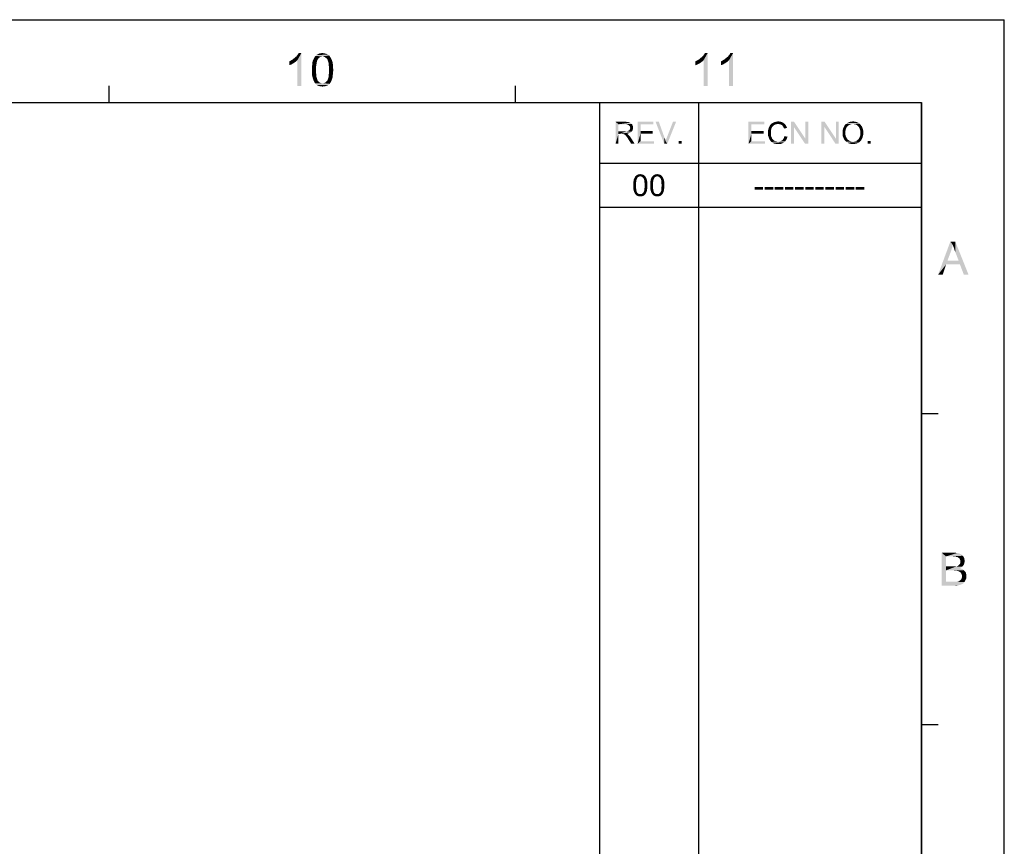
# Model space of a CAD drawing. Extents: x 0 to 841, y 0 to 594.
# Tile 91 of 91: x 662 to 841, y 444 to 594. Entities that reach past the tile are written whole.
import ezdxf

# ---------------------------------------------------------------- set-up
doc = ezdxf.new("R2010")
doc.units = 0
doc.header["$LTSCALE"] = 46.255
doc.header["$MEASUREMENT"] = 0
doc.layers.get('0').update_dxf_attribs({"linetype": 'CONTINUOUS'})

msp = doc.modelspace()

# ---------------------------------------------------------------- linework, layer by layer
at = {"color": 7, "linetype": 'Continuous'}
for p, q in [((0, 594), (841, 594)), ((841, 0), (841, 594)), ((678.54, 579), (678.54, 582)), ((752.27, 579), (752.27, 582)), ((15, 579), (826, 579)), ((767.5, 579), (826, 579)), ((767.5, 579), (767.5, 80)), ((767.5, 579), (767.5, 123)), ((785.5, 579), (785.5, 80)), ((785.5, 579), (785.5, 123)), ((826, 579), (826, 80)), ((826, 15), (826, 579)), ((767.5, 568), (826, 568)), ((767.5, 560), (826, 560)), ((826, 522.6), (829, 522.6)), ((826, 466.2), (829, 466.2))]:
    msp.add_line(p, q, dxfattribs=at)
for points in [[(711.79, 586.76), (712.01, 586.94), (713.43, 587.96)], [(712.68, 586.63), (711.79, 586.76), (713.43, 587.96)], [(712.01, 586.94), (712.28, 587.16), (713.43, 587.96)], [(712.28, 587.16), (712.5, 587.34), (713.43, 587.96)], [(712.5, 587.34), (712.68, 587.56), (713.43, 587.96)], [(712.68, 587.56), (712.81, 587.74), (713.43, 587.96)], [(712.68, 581.96), (712.68, 586.63), (713.43, 587.96)], [(712.68, 581.96), (713.43, 587.96), (713.43, 581.96)], [(713.43, 587.96), (712.81, 587.74), (712.95, 587.96)], [(716.95, 587.92), (717.26, 587.96), (717.48, 587.92)], [(785.52, 586.76), (785.74, 586.94), (787.16, 587.96)], [(786.41, 586.63), (785.52, 586.76), (787.16, 587.96)], [(785.74, 586.94), (786.01, 587.16), (787.16, 587.96)], [(786.01, 587.16), (786.23, 587.34), (787.16, 587.96)], [(786.23, 587.34), (786.41, 587.56), (787.16, 587.96)], [(786.41, 587.56), (786.54, 587.74), (787.16, 587.96)], [(786.41, 581.96), (786.41, 586.63), (787.16, 587.96)], [(786.41, 581.96), (787.16, 587.96), (787.16, 581.96)], [(787.16, 587.96), (786.54, 587.74), (786.67, 587.96)], [(790.14, 586.76), (790.36, 586.94), (791.78, 587.96)], [(791.03, 586.63), (790.14, 586.76), (791.78, 587.96)], [(790.36, 586.94), (790.63, 587.16), (791.78, 587.96)], [(790.63, 587.16), (790.85, 587.34), (791.78, 587.96)], [(790.85, 587.34), (791.03, 587.56), (791.78, 587.96)], [(791.03, 587.56), (791.16, 587.74), (791.78, 587.96)], [(791.03, 581.96), (791.03, 586.63), (791.78, 587.96)], [(791.03, 581.96), (791.78, 587.96), (791.78, 581.96)], [(791.78, 587.96), (791.16, 587.74), (791.3, 587.96)], [(711.21, 586.45), (711.48, 586.58), (712.68, 586.63)], [(711.21, 586.45), (712.68, 586.63), (712.37, 586.36)], [(712.37, 586.36), (711.21, 585.74), (711.21, 586.45)], [(712.37, 586.36), (711.97, 586.09), (711.21, 585.74)], [(712.68, 586.63), (711.48, 586.58), (711.79, 586.76)], [(716.19, 586.14), (715.39, 585.87), (715.43, 586.27)], [(716.28, 586.58), (715.43, 586.27), (715.52, 586.63)], [(716.28, 586.58), (716.23, 586.36), (715.43, 586.27)], [(715.43, 586.27), (716.23, 586.36), (716.19, 586.14)], [(716.46, 586.89), (716.37, 586.76), (715.52, 586.63)], [(716.46, 586.89), (715.52, 586.63), (715.66, 586.89)], [(715.52, 586.63), (716.37, 586.76), (716.28, 586.58)], [(716.59, 587.07), (715.66, 586.89), (715.79, 587.16)], [(715.66, 586.89), (716.59, 587.07), (716.46, 586.89)], [(717.26, 587.34), (715.79, 587.16), (715.97, 587.43)], [(717.26, 587.34), (716.99, 587.29), (715.79, 587.16)], [(716.99, 587.29), (716.81, 587.21), (715.79, 587.16)], [(715.79, 587.16), (716.81, 587.21), (716.59, 587.07)], [(718.46, 587.52), (715.97, 587.43), (716.19, 587.61)], [(717.26, 587.34), (715.97, 587.43), (718.46, 587.52)], [(718.1, 587.74), (718.28, 587.65), (716.19, 587.61)], [(718.1, 587.74), (716.19, 587.61), (716.41, 587.74)], [(716.19, 587.61), (718.28, 587.65), (718.46, 587.52)], [(717.7, 587.87), (717.92, 587.83), (716.41, 587.74)], [(717.7, 587.87), (716.41, 587.74), (716.68, 587.87)], [(716.41, 587.74), (717.92, 587.83), (718.1, 587.74)], [(717.48, 587.92), (716.68, 587.87), (716.95, 587.92)], [(716.68, 587.87), (717.48, 587.92), (717.7, 587.87)], [(717.26, 587.34), (718.46, 587.52), (718.59, 587.34)], [(718.59, 587.34), (717.48, 587.29), (717.26, 587.34)], [(717.7, 587.21), (717.48, 587.29), (718.59, 587.34)], [(717.7, 587.21), (718.59, 587.34), (718.68, 587.21)], [(718.68, 587.21), (717.92, 587.03), (717.7, 587.21)], [(717.92, 587.03), (718.68, 587.21), (718.81, 586.98)], [(718.81, 586.98), (718.1, 586.85), (717.92, 587.03)], [(718.1, 586.85), (718.81, 586.98), (718.9, 586.81)], [(718.9, 586.81), (718.19, 586.72), (718.1, 586.85)], [(718.23, 586.54), (718.19, 586.72), (718.9, 586.81)], [(718.23, 586.54), (718.9, 586.81), (718.99, 586.54)], [(718.99, 586.54), (718.32, 586.32), (718.23, 586.54)], [(718.32, 586.32), (718.99, 586.54), (719.08, 586.32)], [(719.08, 586.32), (718.37, 586.09), (718.32, 586.32)], [(718.37, 586.09), (719.08, 586.32), (719.12, 586.01)], [(784.94, 586.45), (785.21, 586.58), (786.41, 586.63)], [(784.94, 586.45), (786.41, 586.63), (786.1, 586.36)], [(786.1, 586.36), (784.94, 585.74), (784.94, 586.45)], [(786.1, 586.36), (785.7, 586.09), (784.94, 585.74)], [(786.41, 586.63), (785.21, 586.58), (785.52, 586.76)], [(789.56, 586.45), (789.83, 586.58), (791.03, 586.63)], [(789.56, 586.45), (791.03, 586.63), (790.72, 586.36)], [(790.72, 586.36), (789.56, 585.74), (789.56, 586.45)], [(790.72, 586.36), (790.32, 586.09), (789.56, 585.74)], [(791.03, 586.63), (789.83, 586.58), (790.14, 586.76)], [(711.97, 586.09), (711.57, 585.87), (711.21, 585.74)], [(716.15, 585.87), (716.1, 585.56), (715.35, 585.38)], [(716.15, 585.87), (715.35, 585.38), (715.39, 585.87)], [(715.35, 585.38), (716.1, 585.56), (716.1, 585.25)], [(716.1, 585.25), (715.35, 584.89), (715.35, 585.38)], [(715.35, 584.89), (716.1, 585.25), (716.1, 584.89)], [(716.1, 584.89), (716.1, 584.54), (715.35, 584.49)], [(716.1, 584.89), (715.35, 584.49), (715.35, 584.89)], [(715.35, 584.49), (716.1, 584.54), (716.1, 584.23)], [(716.1, 584.23), (715.35, 584.09), (715.35, 584.49)], [(715.39, 585.87), (716.19, 586.14), (716.15, 585.87)], [(719.12, 586.01), (718.37, 585.87), (718.37, 586.09)], [(718.37, 585.87), (719.12, 586.01), (719.17, 585.69)], [(719.17, 585.69), (718.41, 585.56), (718.37, 585.87)], [(718.41, 585.56), (719.17, 585.69), (719.17, 585.29)], [(719.17, 585.29), (718.41, 585.25), (718.41, 585.56)], [(718.46, 584.89), (718.41, 585.25), (719.17, 585.29)], [(719.21, 584.89), (718.41, 584.54), (718.46, 584.89)], [(718.41, 584.54), (719.21, 584.89), (719.17, 584.41)], [(719.17, 584.41), (718.41, 584.23), (718.41, 584.54)], [(718.41, 584.23), (719.17, 584.41), (719.12, 583.96)], [(718.46, 584.89), (719.17, 585.29), (719.21, 584.89)], [(785.7, 586.09), (785.3, 585.87), (784.94, 585.74)], [(790.32, 586.09), (789.92, 585.87), (789.56, 585.74)], [(715.35, 584.09), (716.1, 584.23), (716.15, 583.92)], [(716.15, 583.92), (715.39, 583.78), (715.35, 584.09)], [(715.39, 583.78), (716.15, 583.92), (716.15, 583.65)], [(716.15, 583.65), (715.48, 583.43), (715.39, 583.78)], [(715.48, 583.43), (716.15, 583.65), (716.23, 583.43)], [(716.23, 583.43), (715.57, 583.16), (715.48, 583.43)], [(716.23, 583.43), (716.28, 583.25), (715.57, 583.16)], [(715.57, 583.16), (716.28, 583.25), (716.32, 583.07)], [(716.32, 583.07), (715.66, 582.89), (715.57, 583.16)], [(716.32, 583.07), (716.41, 582.94), (715.66, 582.89)], [(715.66, 582.89), (716.41, 582.94), (716.59, 582.72)], [(716.59, 582.72), (715.79, 582.67), (715.66, 582.89)], [(715.79, 582.67), (716.59, 582.72), (716.81, 582.58)], [(716.81, 582.58), (715.92, 582.45), (715.79, 582.67)], [(716.81, 582.58), (717.03, 582.49), (715.92, 582.45)], [(717.48, 582.49), (717.7, 582.58), (718.72, 582.63)], [(717.48, 582.49), (718.72, 582.63), (718.55, 582.36)], [(718.72, 582.63), (717.7, 582.58), (717.92, 582.76)], [(718.86, 582.89), (717.92, 582.76), (718.1, 582.94)], [(717.92, 582.76), (718.86, 582.89), (718.72, 582.63)], [(718.1, 582.94), (718.19, 583.07), (718.99, 583.21)], [(718.1, 582.94), (718.99, 583.21), (718.86, 582.89)], [(718.99, 583.21), (718.19, 583.07), (718.23, 583.25)], [(718.23, 583.25), (718.32, 583.43), (719.08, 583.56)], [(718.23, 583.25), (719.08, 583.56), (718.99, 583.21)], [(719.08, 583.56), (718.32, 583.43), (718.37, 583.65)], [(719.12, 583.96), (718.37, 583.92), (718.41, 584.23)], [(718.37, 583.65), (718.37, 583.92), (719.12, 583.96)], [(718.37, 583.65), (719.12, 583.96), (719.08, 583.56)], [(717.26, 582.49), (717.48, 582.49), (715.92, 582.45)], [(717.03, 582.49), (717.26, 582.49), (715.92, 582.45)], [(718.55, 582.36), (715.92, 582.45), (717.48, 582.49)], [(718.55, 582.36), (716.06, 582.32), (715.92, 582.45)], [(716.19, 582.18), (716.06, 582.32), (718.55, 582.36)], [(716.19, 582.18), (718.55, 582.36), (718.32, 582.18)], [(718.32, 582.18), (716.32, 582.09), (716.19, 582.18)], [(716.32, 582.09), (718.32, 582.18), (718.1, 582.05)], [(718.1, 582.05), (716.5, 582.01), (716.32, 582.09)], [(716.68, 581.96), (716.5, 582.01), (718.1, 582.05)], [(716.68, 581.96), (718.1, 582.05), (717.83, 581.96)], [(717.83, 581.96), (716.86, 581.92), (716.68, 581.96)], [(717.03, 581.92), (716.86, 581.92), (717.83, 581.96)], [(717.03, 581.92), (717.83, 581.96), (717.57, 581.92)], [(717.57, 581.92), (717.26, 581.87), (717.03, 581.92)], [(770.44, 575.5), (772.19, 575.5), (770.97, 575.03)], [(770.97, 575.03), (770.44, 571.5), (770.44, 575.5)], [(772.19, 575.5), (772.45, 575.47), (770.97, 575.03)], [(772.66, 575.47), (772.87, 575.41), (770.97, 575.03)], [(772.45, 575.47), (772.66, 575.47), (770.97, 575.03)], [(774.44, 575.5), (777.31, 575.5), (774.97, 575.03)], [(774.97, 575.03), (774.44, 571.5), (774.44, 575.5)], [(774.97, 575.03), (777.31, 575.5), (777.31, 575.03)], [(778.29, 575.5), (779.27, 571.5), (777.7, 575.5)], [(778.29, 575.5), (779.33, 572.6), (779.27, 571.5)], [(779.54, 571.94), (779.62, 572.27), (781.43, 575.5)], [(779.54, 571.94), (781.43, 575.5), (779.83, 571.5)], [(779.62, 572.27), (779.74, 572.6), (781.43, 575.5)], [(781.43, 575.5), (779.74, 572.6), (780.87, 575.5)], [(794.57, 575.5), (797.45, 575.5), (795.11, 575.03)], [(795.11, 575.03), (794.57, 571.5), (794.57, 575.5)], [(795.11, 575.03), (797.45, 575.5), (797.45, 575.03)], [(800.53, 575.47), (799.23, 575.41), (799.46, 575.47)], [(799.23, 575.41), (800.53, 575.47), (800.77, 575.38)], [(800.26, 575.53), (799.46, 575.47), (799.7, 575.53)], [(799.46, 575.47), (800.26, 575.53), (800.53, 575.47)], [(799.7, 575.53), (799.97, 575.56), (800.26, 575.53)], [(802.84, 575.5), (802.81, 574.55), (802.28, 571.5)], [(802.84, 575.5), (802.28, 571.5), (802.28, 575.5)], [(802.81, 574.55), (802.84, 575.5), (804.88, 572.42)], [(804.83, 571.5), (804.88, 572.42), (805.42, 575.5)], [(804.83, 571.5), (805.42, 575.5), (805.42, 571.5)], [(805.42, 575.5), (804.88, 572.42), (804.88, 575.5)], [(808.38, 575.5), (808.35, 574.55), (807.82, 571.5)], [(808.38, 575.5), (807.82, 571.5), (807.82, 575.5)], [(808.35, 574.55), (808.38, 575.5), (810.43, 572.42)], [(810.37, 571.5), (810.43, 572.42), (810.96, 575.5)], [(810.37, 571.5), (810.96, 575.5), (810.96, 571.5)], [(810.96, 575.5), (810.43, 572.42), (810.43, 575.5)], [(814.04, 575.47), (812.77, 575.41), (812.94, 575.47)], [(812.77, 575.41), (814.04, 575.47), (814.28, 575.41)], [(812.94, 575.47), (813.12, 575.5), (813.8, 575.53)], [(812.94, 575.47), (813.8, 575.53), (814.04, 575.47)], [(813.8, 575.53), (813.12, 575.5), (813.33, 575.53)], [(813.33, 575.53), (813.54, 575.56), (813.8, 575.53)], [(770.97, 575.03), (770.97, 573.75), (770.44, 571.5)], [(770.97, 573.75), (770.97, 573.28), (770.44, 571.5)], [(772.87, 575.41), (773.02, 575.38), (770.97, 575.03)], [(773.02, 575.38), (773.14, 575.32), (770.97, 575.03)], [(773.14, 575.32), (773.25, 575.23), (770.97, 575.03)], [(773.25, 575.23), (773.37, 575.11), (770.97, 575.03)], [(772.22, 575.03), (770.97, 575.03), (773.37, 575.11)], [(772.42, 573.75), (773.34, 573.69), (770.97, 573.28)], [(772.28, 573.75), (772.42, 573.75), (770.97, 573.28)], [(772.1, 573.75), (772.28, 573.75), (770.97, 573.28)], [(770.97, 573.75), (772.1, 573.75), (770.97, 573.28)], [(773.34, 573.69), (773.19, 573.57), (770.97, 573.28)], [(772.42, 575), (772.22, 575.03), (773.37, 575.11)], [(772.42, 575), (773.37, 575.11), (773.46, 575)], [(773.46, 575), (772.6, 574.97), (772.42, 575)], [(772.42, 573.75), (772.54, 573.78), (773.46, 573.84)], [(772.42, 573.75), (773.46, 573.84), (773.34, 573.69)], [(772.54, 573.78), (772.66, 573.81), (773.46, 573.84)], [(772.75, 574.91), (772.6, 574.97), (773.46, 575)], [(773.46, 573.84), (772.66, 573.81), (772.75, 573.84)], [(772.87, 574.85), (772.75, 574.91), (773.46, 575)], [(772.75, 573.84), (772.84, 573.9), (773.55, 574.02)], [(772.75, 573.84), (773.55, 574.02), (773.46, 573.84)], [(772.84, 573.9), (772.93, 573.96), (773.55, 574.02)], [(772.87, 574.85), (773.46, 575), (773.52, 574.85)], [(773.52, 574.85), (772.99, 574.73), (772.87, 574.85)], [(773.55, 574.02), (772.93, 573.96), (772.99, 574.05)], [(772.99, 574.73), (773.52, 574.85), (773.58, 574.73)], [(773.58, 574.73), (773.05, 574.64), (772.99, 574.73)], [(772.99, 574.05), (773.02, 574.11), (773.61, 574.2)], [(772.99, 574.05), (773.61, 574.2), (773.55, 574.02)], [(773.61, 574.2), (773.02, 574.11), (773.08, 574.2)], [(773.05, 574.64), (773.58, 574.73), (773.61, 574.55)], [(773.61, 574.55), (773.08, 574.52), (773.05, 574.64)], [(773.08, 574.52), (773.61, 574.55), (773.64, 574.4)], [(773.64, 574.4), (773.11, 574.37), (773.08, 574.52)], [(773.08, 574.29), (773.11, 574.37), (773.64, 574.4)], [(773.08, 574.2), (773.08, 574.29), (773.64, 574.4)], [(773.08, 574.2), (773.64, 574.4), (773.61, 574.2)], [(774.97, 575.03), (774.97, 573.81), (774.44, 571.5)], [(774.97, 573.81), (774.97, 573.34), (774.44, 571.5)], [(774.97, 573.34), (777.16, 573.81), (777.16, 573.34)], [(774.97, 573.81), (777.16, 573.81), (774.97, 573.34)], [(795.11, 575.03), (795.11, 573.81), (794.57, 571.5)], [(795.11, 573.81), (795.11, 573.34), (794.57, 571.5)], [(795.11, 573.34), (797.3, 573.81), (797.3, 573.34)], [(795.11, 573.81), (797.3, 573.81), (795.11, 573.34)], [(798.69, 574.08), (798.1, 573.81), (798.16, 574.11)], [(798.69, 574.08), (798.66, 573.9), (798.1, 573.81)], [(798.1, 573.81), (798.66, 573.9), (798.63, 573.72)], [(798.63, 573.72), (798.1, 573.51), (798.1, 573.81)], [(798.1, 573.51), (798.63, 573.72), (798.63, 573.51)], [(798.75, 574.29), (798.16, 574.11), (798.22, 574.34)], [(798.16, 574.11), (798.75, 574.29), (798.69, 574.08)], [(798.93, 574.61), (798.81, 574.43), (798.22, 574.34)], [(798.93, 574.61), (798.22, 574.34), (798.34, 574.61)], [(798.22, 574.34), (798.81, 574.43), (798.75, 574.29)], [(799.05, 574.73), (798.34, 574.61), (798.46, 574.82)], [(798.34, 574.61), (799.05, 574.73), (798.93, 574.61)], [(799.34, 574.94), (798.46, 574.82), (798.6, 575)], [(799.34, 574.94), (799.17, 574.85), (798.46, 574.82)], [(798.46, 574.82), (799.17, 574.85), (799.05, 574.73)], [(799.94, 575.09), (798.6, 575), (798.78, 575.17)], [(799.94, 575.09), (799.73, 575.06), (798.6, 575)], [(799.73, 575.06), (799.52, 575.03), (798.6, 575)], [(798.6, 575), (799.52, 575.03), (799.34, 574.94)], [(800.97, 575.23), (798.78, 575.17), (798.99, 575.29)], [(799.94, 575.09), (798.78, 575.17), (800.97, 575.23)], [(800.77, 575.38), (798.99, 575.29), (799.23, 575.41)], [(798.99, 575.29), (800.77, 575.38), (800.97, 575.23)], [(800.14, 575.06), (799.94, 575.09), (800.97, 575.23)], [(800.14, 575.06), (800.97, 575.23), (801.18, 575.06)], [(801.18, 575.06), (800.32, 575.03), (800.14, 575.06)], [(800.47, 574.97), (800.32, 575.03), (801.18, 575.06)], [(800.62, 574.88), (800.47, 574.97), (801.18, 575.06)], [(800.62, 574.88), (801.18, 575.06), (801.33, 574.88)], [(801.33, 574.88), (800.74, 574.76), (800.62, 574.88)], [(800.74, 574.76), (801.33, 574.88), (801.45, 574.64)], [(801.45, 574.64), (800.86, 574.61), (800.74, 574.76)], [(800.94, 574.46), (800.86, 574.61), (801.45, 574.64)], [(800.94, 574.46), (801.45, 574.64), (801.57, 574.37)], [(801.57, 574.37), (801.03, 574.26), (800.94, 574.46)], [(802.28, 571.5), (802.81, 574.55), (802.81, 571.5)], [(804.88, 572.42), (804.83, 571.5), (802.81, 574.55)], [(807.82, 571.5), (808.35, 574.55), (808.35, 571.5)], [(810.43, 572.42), (810.37, 571.5), (808.35, 574.55)], [(812.17, 573.84), (811.64, 573.66), (811.67, 573.9)], [(811.64, 573.66), (812.17, 573.84), (812.17, 573.63)], [(812.17, 573.63), (811.64, 573.43), (811.64, 573.66)], [(812.2, 574.02), (811.67, 573.9), (811.7, 574.11)], [(811.67, 573.9), (812.2, 574.02), (812.17, 573.84)], [(812.26, 574.2), (811.7, 574.11), (811.76, 574.31)], [(811.7, 574.11), (812.26, 574.2), (812.2, 574.02)], [(812.38, 574.46), (811.76, 574.31), (811.85, 574.49)], [(812.38, 574.46), (812.32, 574.34), (811.76, 574.31)], [(811.76, 574.31), (812.32, 574.34), (812.26, 574.2)], [(812.47, 574.58), (811.85, 574.49), (811.94, 574.67)], [(811.85, 574.49), (812.47, 574.58), (812.38, 574.46)], [(812.77, 574.85), (812.56, 574.7), (811.94, 574.67)], [(812.77, 574.85), (811.94, 574.67), (812.03, 574.85)], [(811.94, 574.67), (812.56, 574.7), (812.47, 574.58)], [(813, 574.97), (812.03, 574.85), (812.14, 575)], [(812.03, 574.85), (813, 574.97), (812.77, 574.85)], [(813.54, 575.09), (812.14, 575), (812.29, 575.11)], [(813.54, 575.09), (813.27, 575.06), (812.14, 575)], [(812.14, 575), (813.27, 575.06), (813, 574.97)], [(814.72, 575.14), (812.29, 575.11), (812.44, 575.23)], [(813.54, 575.09), (812.29, 575.11), (814.72, 575.14)], [(814.51, 575.29), (812.44, 575.23), (812.59, 575.32)], [(812.44, 575.23), (814.51, 575.29), (814.72, 575.14)], [(814.28, 575.41), (812.59, 575.32), (812.77, 575.41)], [(812.59, 575.32), (814.28, 575.41), (814.51, 575.29)], [(813.71, 575.06), (813.54, 575.09), (814.72, 575.14)], [(813.89, 575.03), (813.71, 575.06), (814.72, 575.14)], [(814.07, 574.97), (813.89, 575.03), (814.72, 575.14)], [(814.07, 574.97), (814.72, 575.14), (814.9, 574.97)], [(814.9, 574.97), (814.25, 574.88), (814.07, 574.97)], [(814.4, 574.76), (814.25, 574.88), (814.9, 574.97)], [(814.4, 574.76), (814.9, 574.97), (815.05, 574.76)], [(815.05, 574.76), (814.51, 574.64), (814.4, 574.76)], [(814.51, 574.64), (815.05, 574.76), (815.2, 574.55)], [(815.2, 574.55), (814.63, 574.49), (814.51, 574.64)], [(814.72, 574.31), (814.63, 574.49), (815.2, 574.55)], [(814.72, 574.31), (815.2, 574.55), (815.28, 574.31)], [(815.28, 574.31), (814.78, 574.14), (814.72, 574.31)], [(814.78, 574.14), (815.28, 574.31), (815.37, 574.05)], [(815.37, 574.05), (814.84, 573.93), (814.78, 574.14)], [(814.84, 573.93), (815.37, 574.05), (815.4, 573.78)], [(815.4, 573.78), (814.87, 573.72), (814.84, 573.93)], [(814.9, 573.49), (814.87, 573.72), (815.4, 573.78)], [(814.9, 573.49), (815.4, 573.78), (815.43, 573.49)], [(770.44, 571.5), (770.97, 573.28), (770.97, 571.5)], [(773.19, 573.57), (772.99, 573.46), (770.97, 573.28)], [(772.99, 573.46), (772.78, 573.37), (770.97, 573.28)], [(772.78, 573.37), (772.51, 573.34), (770.97, 573.28)], [(771.56, 573.28), (770.97, 573.28), (772.51, 573.34)], [(771.65, 573.25), (771.56, 573.28), (772.51, 573.34)], [(771.74, 573.25), (771.65, 573.25), (772.51, 573.34)], [(771.8, 573.25), (771.74, 573.25), (772.51, 573.34)], [(771.86, 573.25), (771.8, 573.25), (772.51, 573.34)], [(771.98, 573.22), (771.86, 573.25), (772.51, 573.34)], [(771.98, 573.22), (772.51, 573.34), (772.66, 573.22)], [(772.66, 573.22), (772.1, 573.16), (771.98, 573.22)], [(772.16, 573.1), (772.1, 573.16), (772.66, 573.22)], [(772.16, 573.1), (772.66, 573.22), (772.81, 573.1)], [(772.81, 573.1), (772.25, 573.04), (772.16, 573.1)], [(772.31, 572.98), (772.25, 573.04), (772.81, 573.1)], [(772.36, 572.89), (772.31, 572.98), (772.81, 573.1)], [(772.36, 572.89), (772.81, 573.1), (773.02, 572.86)], [(773.02, 572.86), (772.45, 572.77), (772.36, 572.89)], [(772.54, 572.66), (772.45, 572.77), (773.02, 572.86)], [(772.54, 572.66), (773.02, 572.86), (773.22, 572.6)], [(773.22, 572.6), (772.66, 572.51), (772.54, 572.66)], [(772.75, 572.33), (772.66, 572.51), (773.22, 572.6)], [(773.28, 571.5), (772.75, 572.33), (773.22, 572.6)], [(773.28, 571.5), (773.22, 572.6), (773.91, 571.5)], [(774.97, 573.34), (774.97, 571.97), (774.44, 571.5)], [(774.97, 571.97), (777.4, 571.97), (774.44, 571.5)], [(774.44, 571.5), (777.4, 571.97), (777.4, 571.5)], [(779.33, 572.6), (779.45, 572.27), (779.27, 571.5)], [(779.45, 572.27), (779.54, 571.94), (779.27, 571.5)], [(779.83, 571.5), (779.27, 571.5), (779.54, 571.94)], [(782.44, 572.03), (781.91, 571.5), (781.91, 572.03)], [(781.91, 571.5), (782.44, 572.03), (782.44, 571.5)], [(795.11, 573.34), (795.11, 571.97), (794.57, 571.5)], [(795.11, 571.97), (797.54, 571.97), (794.57, 571.5)], [(794.57, 571.5), (797.54, 571.97), (797.54, 571.5)], [(798.63, 573.51), (798.63, 573.28), (798.1, 573.25)], [(798.63, 573.51), (798.1, 573.25), (798.1, 573.51)], [(798.1, 573.25), (798.63, 573.28), (798.66, 573.04)], [(798.66, 573.04), (798.13, 572.95), (798.1, 573.25)], [(798.13, 572.95), (798.66, 573.04), (798.69, 572.83)], [(798.69, 572.83), (798.22, 572.71), (798.13, 572.95)], [(798.22, 572.71), (798.69, 572.83), (798.78, 572.66)], [(798.78, 572.66), (798.31, 572.45), (798.22, 572.71)], [(798.78, 572.66), (798.84, 572.48), (798.31, 572.45)], [(798.31, 572.45), (798.84, 572.48), (798.96, 572.33)], [(798.96, 572.33), (798.43, 572.21), (798.31, 572.45)], [(798.43, 572.21), (798.96, 572.33), (799.08, 572.18)], [(799.08, 572.18), (798.57, 572), (798.43, 572.21)], [(799.08, 572.18), (799.23, 572.09), (798.57, 572)], [(798.57, 572), (799.23, 572.09), (799.4, 572)], [(799.4, 572), (798.72, 571.83), (798.57, 572)], [(799.4, 572), (799.58, 571.94), (798.72, 571.83)], [(798.72, 571.83), (800.14, 571.91), (801.24, 571.97)], [(798.72, 571.83), (801.24, 571.97), (801.03, 571.77)], [(799.58, 571.94), (799.73, 571.91), (798.72, 571.83)], [(799.94, 571.91), (800.14, 571.91), (798.72, 571.83)], [(799.73, 571.91), (799.94, 571.91), (798.72, 571.83)], [(801.24, 571.97), (800.14, 571.91), (800.35, 571.97)], [(800.35, 571.97), (800.53, 572.03), (801.42, 572.18)], [(800.35, 571.97), (801.42, 572.18), (801.24, 571.97)], [(800.53, 572.03), (800.68, 572.15), (801.42, 572.18)], [(801.42, 572.18), (800.68, 572.15), (800.83, 572.3)], [(801.54, 572.45), (800.83, 572.3), (800.94, 572.48)], [(800.83, 572.3), (801.54, 572.45), (801.42, 572.18)], [(800.94, 572.48), (801.03, 572.66), (801.66, 572.77)], [(800.94, 572.48), (801.66, 572.77), (801.54, 572.45)], [(801.66, 572.77), (801.03, 572.66), (801.12, 572.89)], [(811.64, 573.43), (812.17, 573.63), (812.17, 573.43)], [(812.17, 573.43), (812.17, 573.25), (811.64, 573.19)], [(812.17, 573.43), (811.64, 573.19), (811.64, 573.43)], [(811.64, 573.19), (812.17, 573.25), (812.17, 573.1)], [(812.17, 573.1), (811.67, 572.92), (811.64, 573.19)], [(812.17, 573.1), (812.2, 572.95), (811.67, 572.92)], [(811.67, 572.92), (812.2, 572.95), (812.26, 572.8)], [(812.26, 572.8), (811.76, 572.69), (811.67, 572.92)], [(811.76, 572.69), (812.26, 572.8), (812.32, 572.66)], [(812.32, 572.66), (811.85, 572.45), (811.76, 572.69)], [(812.32, 572.66), (812.38, 572.54), (811.85, 572.45)], [(811.85, 572.45), (812.38, 572.54), (812.47, 572.42)], [(812.47, 572.42), (811.97, 572.21), (811.85, 572.45)], [(812.47, 572.42), (812.56, 572.3), (811.97, 572.21)], [(811.97, 572.21), (812.56, 572.3), (812.65, 572.21)], [(812.65, 572.21), (812.14, 572.03), (811.97, 572.21)], [(812.65, 572.21), (812.77, 572.12), (812.14, 572.03)], [(812.77, 572.12), (812.86, 572.06), (812.14, 572.03)], [(812.14, 572.03), (812.86, 572.06), (812.97, 572)], [(812.97, 572), (812.32, 571.86), (812.14, 572.03)], [(812.97, 572), (813.12, 571.94), (812.32, 571.86)], [(813.12, 571.94), (813.24, 571.91), (812.32, 571.86)], [(813.66, 571.91), (813.8, 571.91), (812.32, 571.86)], [(813.51, 571.91), (813.66, 571.91), (812.32, 571.86)], [(813.39, 571.91), (813.51, 571.91), (812.32, 571.86)], [(813.24, 571.91), (813.39, 571.91), (812.32, 571.86)], [(814.69, 571.8), (812.32, 571.86), (813.8, 571.91)], [(813.8, 571.91), (813.95, 571.94), (814.87, 571.97)], [(813.8, 571.91), (814.87, 571.97), (814.69, 571.8)], [(814.87, 571.97), (813.95, 571.94), (814.07, 572)], [(814.07, 572), (814.19, 572.06), (815.05, 572.18)], [(814.07, 572), (815.05, 572.18), (814.87, 571.97)], [(814.19, 572.06), (814.31, 572.12), (815.05, 572.18)], [(815.05, 572.18), (814.31, 572.12), (814.4, 572.21)], [(814.4, 572.21), (814.51, 572.3), (815.17, 572.39)], [(814.4, 572.21), (815.17, 572.39), (815.05, 572.18)], [(815.17, 572.39), (814.51, 572.3), (814.6, 572.42)], [(814.6, 572.42), (814.66, 572.54), (815.28, 572.66)], [(814.6, 572.42), (815.28, 572.66), (815.17, 572.39)], [(815.28, 572.66), (814.66, 572.54), (814.72, 572.69)], [(814.72, 572.69), (814.78, 572.8), (815.34, 572.89)], [(814.72, 572.69), (815.34, 572.89), (815.28, 572.66)], [(815.34, 572.89), (814.78, 572.8), (814.84, 572.95)], [(814.84, 572.95), (814.87, 573.13), (815.4, 573.19)], [(814.84, 572.95), (815.4, 573.19), (815.34, 572.89)], [(815.43, 573.49), (814.87, 573.31), (814.9, 573.49)], [(814.87, 573.31), (815.43, 573.49), (815.4, 573.19)], [(815.4, 573.19), (814.87, 573.13), (814.87, 573.31)], [(816.74, 572.03), (816.2, 571.5), (816.2, 572.03)], [(816.2, 571.5), (816.74, 572.03), (816.74, 571.5)], [(801.03, 571.77), (798.93, 571.68), (798.72, 571.83)], [(798.93, 571.68), (801.03, 571.77), (800.8, 571.62)], [(800.8, 571.62), (799.14, 571.56), (798.93, 571.68)], [(799.37, 571.5), (799.14, 571.56), (800.8, 571.62)], [(799.37, 571.5), (800.8, 571.62), (800.56, 571.5)], [(800.56, 571.5), (799.67, 571.47), (799.37, 571.5)], [(799.67, 571.47), (800.56, 571.5), (800.29, 571.47)], [(800.29, 571.47), (799.97, 571.44), (799.67, 571.47)], [(814.69, 571.8), (812.53, 571.71), (812.32, 571.86)], [(812.53, 571.71), (814.69, 571.8), (814.48, 571.68)], [(814.48, 571.68), (812.74, 571.59), (812.53, 571.71)], [(812.74, 571.59), (814.48, 571.68), (814.25, 571.56)], [(814.25, 571.56), (813, 571.5), (812.74, 571.59)], [(813, 571.5), (814.25, 571.56), (814.01, 571.5)], [(814.01, 571.5), (813.24, 571.47), (813, 571.5)], [(813.24, 571.47), (814.01, 571.5), (813.77, 571.47)], [(813.77, 571.47), (813.54, 571.44), (813.24, 571.47)], [(774.22, 564.79), (773.69, 564.61), (773.72, 564.87)], [(773.69, 564.61), (774.22, 564.79), (774.19, 564.61)], [(774.28, 565.08), (773.72, 564.87), (773.78, 565.11)], [(774.28, 565.08), (774.25, 564.93), (773.72, 564.87)], [(773.72, 564.87), (774.25, 564.93), (774.22, 564.79)], [(774.4, 565.29), (774.34, 565.2), (773.78, 565.11)], [(774.4, 565.29), (773.78, 565.11), (773.87, 565.29)], [(773.78, 565.11), (774.34, 565.2), (774.28, 565.08)], [(774.49, 565.41), (773.87, 565.29), (773.96, 565.47)], [(773.87, 565.29), (774.49, 565.41), (774.4, 565.29)], [(774.93, 565.59), (773.96, 565.47), (774.07, 565.64)], [(774.93, 565.59), (774.76, 565.56), (773.96, 565.47)], [(774.76, 565.56), (774.64, 565.5), (773.96, 565.47)], [(773.96, 565.47), (774.64, 565.5), (774.49, 565.41)], [(775.73, 565.7), (774.07, 565.64), (774.22, 565.76)], [(774.93, 565.59), (774.07, 565.64), (775.73, 565.7)], [(775.5, 565.85), (775.61, 565.79), (774.22, 565.76)], [(775.5, 565.85), (774.22, 565.76), (774.37, 565.85)], [(774.22, 565.76), (775.61, 565.79), (775.73, 565.7)], [(775.23, 565.94), (775.38, 565.91), (774.37, 565.85)], [(775.23, 565.94), (774.37, 565.85), (774.55, 565.94)], [(774.37, 565.85), (775.38, 565.91), (775.5, 565.85)], [(775.08, 565.97), (774.55, 565.94), (774.73, 565.97)], [(774.55, 565.94), (775.08, 565.97), (775.23, 565.94)], [(774.73, 565.97), (774.93, 566), (775.08, 565.97)], [(774.93, 565.59), (775.73, 565.7), (775.82, 565.59)], [(775.82, 565.59), (775.08, 565.56), (774.93, 565.59)], [(775.23, 565.5), (775.08, 565.56), (775.82, 565.59)], [(775.23, 565.5), (775.82, 565.59), (775.88, 565.5)], [(775.88, 565.5), (775.38, 565.38), (775.23, 565.5)], [(775.38, 565.38), (775.88, 565.5), (775.97, 565.35)], [(775.97, 565.35), (775.5, 565.26), (775.38, 565.38)], [(775.5, 565.26), (775.97, 565.35), (776.03, 565.23)], [(776.03, 565.23), (775.56, 565.17), (775.5, 565.26)], [(775.58, 565.05), (775.56, 565.17), (776.03, 565.23)], [(775.58, 565.05), (776.03, 565.23), (776.09, 565.05)], [(776.09, 565.05), (775.64, 564.9), (775.58, 565.05)], [(775.64, 564.9), (776.09, 565.05), (776.15, 564.9)], [(776.15, 564.9), (775.67, 564.76), (775.64, 564.9)], [(775.67, 564.76), (776.15, 564.9), (776.18, 564.7)], [(776.18, 564.7), (775.67, 564.61), (775.67, 564.76)], [(777.3, 564.79), (776.77, 564.61), (776.8, 564.87)], [(776.77, 564.61), (777.3, 564.79), (777.27, 564.61)], [(777.36, 565.08), (776.8, 564.87), (776.86, 565.11)], [(777.36, 565.08), (777.33, 564.93), (776.8, 564.87)], [(776.8, 564.87), (777.33, 564.93), (777.3, 564.79)], [(777.48, 565.29), (777.42, 565.2), (776.86, 565.11)], [(777.48, 565.29), (776.86, 565.11), (776.95, 565.29)], [(776.86, 565.11), (777.42, 565.2), (777.36, 565.08)], [(777.57, 565.41), (776.95, 565.29), (777.04, 565.47)], [(776.95, 565.29), (777.57, 565.41), (777.48, 565.29)], [(778.01, 565.59), (777.04, 565.47), (777.16, 565.64)], [(778.01, 565.59), (777.84, 565.56), (777.04, 565.47)], [(777.84, 565.56), (777.72, 565.5), (777.04, 565.47)], [(777.04, 565.47), (777.72, 565.5), (777.57, 565.41)], [(778.81, 565.7), (777.16, 565.64), (777.3, 565.76)], [(778.01, 565.59), (777.16, 565.64), (778.81, 565.7)], [(778.58, 565.85), (778.7, 565.79), (777.3, 565.76)], [(778.58, 565.85), (777.3, 565.76), (777.45, 565.85)], [(777.3, 565.76), (778.7, 565.79), (778.81, 565.7)], [(778.31, 565.94), (778.46, 565.91), (777.45, 565.85)], [(778.31, 565.94), (777.45, 565.85), (777.63, 565.94)], [(777.45, 565.85), (778.46, 565.91), (778.58, 565.85)], [(778.16, 565.97), (777.63, 565.94), (777.81, 565.97)], [(777.63, 565.94), (778.16, 565.97), (778.31, 565.94)], [(777.81, 565.97), (778.01, 566), (778.16, 565.97)], [(778.01, 565.59), (778.81, 565.7), (778.9, 565.59)], [(778.9, 565.59), (778.16, 565.56), (778.01, 565.59)], [(778.31, 565.5), (778.16, 565.56), (778.9, 565.59)], [(778.31, 565.5), (778.9, 565.59), (778.96, 565.5)], [(778.96, 565.5), (778.46, 565.38), (778.31, 565.5)], [(778.46, 565.38), (778.96, 565.5), (779.05, 565.35)], [(779.05, 565.35), (778.58, 565.26), (778.46, 565.38)], [(778.58, 565.26), (779.05, 565.35), (779.11, 565.23)], [(779.11, 565.23), (778.64, 565.17), (778.58, 565.26)], [(778.67, 565.05), (778.64, 565.17), (779.11, 565.23)], [(778.67, 565.05), (779.11, 565.23), (779.17, 565.05)], [(779.17, 565.05), (778.73, 564.9), (778.67, 565.05)], [(778.73, 564.9), (779.17, 565.05), (779.23, 564.9)], [(779.23, 564.9), (778.76, 564.76), (778.73, 564.9)], [(778.76, 564.76), (779.23, 564.9), (779.26, 564.7)], [(779.26, 564.7), (778.76, 564.61), (778.76, 564.76)], [(774.19, 564.61), (774.16, 564.4), (773.66, 564.28)], [(774.19, 564.61), (773.66, 564.28), (773.69, 564.61)], [(773.66, 564.28), (774.16, 564.4), (774.16, 564.19)], [(774.16, 564.19), (773.66, 563.96), (773.66, 564.28)], [(773.66, 563.96), (774.16, 564.19), (774.16, 563.96)], [(774.16, 563.96), (774.16, 563.72), (773.66, 563.69)], [(774.16, 563.96), (773.66, 563.69), (773.66, 563.96)], [(773.66, 563.69), (774.16, 563.72), (774.16, 563.51)], [(774.16, 563.51), (773.66, 563.42), (773.66, 563.69)], [(773.66, 563.42), (774.16, 563.51), (774.19, 563.3)], [(774.19, 563.3), (773.69, 563.21), (773.66, 563.42)], [(773.69, 563.21), (774.19, 563.3), (774.19, 563.13)], [(774.19, 563.13), (773.75, 562.98), (773.69, 563.21)], [(773.75, 562.98), (774.19, 563.13), (774.25, 562.98)], [(774.25, 562.98), (773.81, 562.8), (773.75, 562.98)], [(774.25, 562.98), (774.28, 562.86), (773.81, 562.8)], [(775.58, 562.86), (775.64, 562.98), (776.15, 563.07)], [(775.58, 562.86), (776.15, 563.07), (776.09, 562.83)], [(776.15, 563.07), (775.64, 562.98), (775.67, 563.13)], [(775.67, 564.61), (776.18, 564.7), (776.21, 564.49)], [(776.21, 564.49), (775.7, 564.4), (775.67, 564.61)], [(776.18, 563.33), (775.67, 563.3), (775.7, 563.51)], [(775.67, 563.13), (775.67, 563.3), (776.18, 563.33)], [(775.67, 563.13), (776.18, 563.33), (776.15, 563.07)], [(775.7, 564.4), (776.21, 564.49), (776.21, 564.22)], [(776.21, 564.22), (775.7, 564.19), (775.7, 564.4)], [(775.73, 563.96), (775.7, 564.19), (776.21, 564.22)], [(776.24, 563.96), (775.7, 563.72), (775.73, 563.96)], [(775.7, 563.72), (776.24, 563.96), (776.21, 563.63)], [(776.21, 563.63), (775.7, 563.51), (775.7, 563.72)], [(775.7, 563.51), (776.21, 563.63), (776.18, 563.33)], [(775.73, 563.96), (776.21, 564.22), (776.24, 563.96)], [(777.27, 564.61), (777.24, 564.4), (776.74, 564.28)], [(777.27, 564.61), (776.74, 564.28), (776.77, 564.61)], [(776.74, 564.28), (777.24, 564.4), (777.24, 564.19)], [(777.24, 564.19), (776.74, 563.96), (776.74, 564.28)], [(776.74, 563.96), (777.24, 564.19), (777.24, 563.96)], [(777.24, 563.96), (777.24, 563.72), (776.74, 563.69)], [(777.24, 563.96), (776.74, 563.69), (776.74, 563.96)], [(776.74, 563.69), (777.24, 563.72), (777.24, 563.51)], [(777.24, 563.51), (776.74, 563.42), (776.74, 563.69)], [(776.74, 563.42), (777.24, 563.51), (777.27, 563.3)], [(777.27, 563.3), (776.77, 563.21), (776.74, 563.42)], [(776.77, 563.21), (777.27, 563.3), (777.27, 563.13)], [(777.27, 563.13), (776.83, 562.98), (776.77, 563.21)], [(776.83, 562.98), (777.27, 563.13), (777.33, 562.98)], [(777.33, 562.98), (776.89, 562.8), (776.83, 562.98)], [(777.33, 562.98), (777.36, 562.86), (776.89, 562.8)], [(778.67, 562.86), (778.73, 562.98), (779.23, 563.07)], [(778.67, 562.86), (779.23, 563.07), (779.17, 562.83)], [(779.23, 563.07), (778.73, 562.98), (778.76, 563.13)], [(778.76, 564.61), (779.26, 564.7), (779.29, 564.49)], [(779.29, 564.49), (778.78, 564.4), (778.76, 564.61)], [(779.26, 563.33), (778.76, 563.3), (778.78, 563.51)], [(778.76, 563.13), (778.76, 563.3), (779.26, 563.33)], [(778.76, 563.13), (779.26, 563.33), (779.23, 563.07)], [(778.78, 564.4), (779.29, 564.49), (779.29, 564.22)], [(779.29, 564.22), (778.78, 564.19), (778.78, 564.4)], [(778.81, 563.96), (778.78, 564.19), (779.29, 564.22)], [(779.32, 563.96), (778.78, 563.72), (778.81, 563.96)], [(778.78, 563.72), (779.32, 563.96), (779.29, 563.63)], [(779.29, 563.63), (778.78, 563.51), (778.78, 563.72)], [(778.78, 563.51), (779.29, 563.63), (779.26, 563.33)], [(778.81, 563.96), (779.29, 564.22), (779.32, 563.96)], [(797.22, 563.66), (795.68, 563.19), (795.68, 563.66)], [(795.68, 563.19), (797.22, 563.66), (797.22, 563.19)], [(799.05, 563.66), (797.51, 563.19), (797.51, 563.66)], [(797.51, 563.19), (799.05, 563.66), (799.05, 563.19)], [(800.89, 563.66), (799.35, 563.19), (799.35, 563.66)], [(799.35, 563.19), (800.89, 563.66), (800.89, 563.19)], [(802.73, 563.66), (801.19, 563.19), (801.19, 563.66)], [(801.19, 563.19), (802.73, 563.66), (802.73, 563.19)], [(804.56, 563.66), (803.02, 563.19), (803.02, 563.66)], [(803.02, 563.19), (804.56, 563.66), (804.56, 563.19)], [(806.4, 563.66), (804.86, 563.19), (804.86, 563.66)], [(804.86, 563.19), (806.4, 563.66), (806.4, 563.19)], [(808.24, 563.66), (806.7, 563.19), (806.7, 563.66)], [(806.7, 563.19), (808.24, 563.66), (808.24, 563.19)], [(810.08, 563.66), (808.53, 563.19), (808.53, 563.66)], [(808.53, 563.19), (810.08, 563.66), (810.08, 563.19)], [(811.91, 563.66), (810.37, 563.19), (810.37, 563.66)], [(810.37, 563.19), (811.91, 563.66), (811.91, 563.19)], [(813.75, 563.66), (812.21, 563.19), (812.21, 563.66)], [(812.21, 563.19), (813.75, 563.66), (813.75, 563.19)], [(815.59, 563.66), (814.05, 563.19), (814.05, 563.66)], [(814.05, 563.19), (815.59, 563.66), (815.59, 563.19)], [(773.81, 562.8), (774.28, 562.86), (774.31, 562.74)], [(774.31, 562.74), (773.87, 562.62), (773.81, 562.8)], [(774.31, 562.74), (774.37, 562.65), (773.87, 562.62)], [(773.87, 562.62), (774.37, 562.65), (774.49, 562.5)], [(774.49, 562.5), (773.96, 562.47), (773.87, 562.62)], [(773.96, 562.47), (774.49, 562.5), (774.64, 562.41)], [(774.64, 562.41), (774.04, 562.33), (773.96, 562.47)], [(774.64, 562.41), (774.78, 562.36), (774.04, 562.33)], [(774.93, 562.36), (775.08, 562.36), (774.04, 562.33)], [(774.78, 562.36), (774.93, 562.36), (774.04, 562.33)], [(775.79, 562.27), (774.04, 562.33), (775.08, 562.36)], [(775.79, 562.27), (774.13, 562.24), (774.04, 562.33)], [(774.22, 562.15), (774.13, 562.24), (775.79, 562.27)], [(774.22, 562.15), (775.79, 562.27), (775.64, 562.15)], [(775.64, 562.15), (774.31, 562.09), (774.22, 562.15)], [(774.31, 562.09), (775.64, 562.15), (775.5, 562.06)], [(775.5, 562.06), (774.43, 562.03), (774.31, 562.09)], [(774.55, 562), (774.43, 562.03), (775.5, 562.06)], [(774.55, 562), (775.5, 562.06), (775.32, 562)], [(775.32, 562), (774.67, 561.97), (774.55, 562)], [(774.78, 561.97), (774.67, 561.97), (775.32, 562)], [(774.78, 561.97), (775.32, 562), (775.14, 561.97)], [(775.14, 561.97), (774.93, 561.94), (774.78, 561.97)], [(775.08, 562.36), (775.23, 562.41), (775.91, 562.44)], [(775.08, 562.36), (775.91, 562.44), (775.79, 562.27)], [(775.91, 562.44), (775.23, 562.41), (775.38, 562.53)], [(776, 562.62), (775.38, 562.53), (775.5, 562.65)], [(775.38, 562.53), (776, 562.62), (775.91, 562.44)], [(775.5, 562.65), (775.56, 562.74), (776.09, 562.83)], [(775.5, 562.65), (776.09, 562.83), (776, 562.62)], [(776.09, 562.83), (775.56, 562.74), (775.58, 562.86)], [(776.89, 562.8), (777.36, 562.86), (777.39, 562.74)], [(777.39, 562.74), (776.95, 562.62), (776.89, 562.8)], [(777.39, 562.74), (777.45, 562.65), (776.95, 562.62)], [(776.95, 562.62), (777.45, 562.65), (777.57, 562.5)], [(777.57, 562.5), (777.04, 562.47), (776.95, 562.62)], [(777.04, 562.47), (777.57, 562.5), (777.72, 562.41)], [(777.72, 562.41), (777.13, 562.33), (777.04, 562.47)], [(777.72, 562.41), (777.87, 562.36), (777.13, 562.33)], [(778.01, 562.36), (778.16, 562.36), (777.13, 562.33)], [(777.87, 562.36), (778.01, 562.36), (777.13, 562.33)], [(778.87, 562.27), (777.13, 562.33), (778.16, 562.36)], [(778.87, 562.27), (777.21, 562.24), (777.13, 562.33)], [(777.3, 562.15), (777.21, 562.24), (778.87, 562.27)], [(777.3, 562.15), (778.87, 562.27), (778.73, 562.15)], [(778.73, 562.15), (777.39, 562.09), (777.3, 562.15)], [(777.39, 562.09), (778.73, 562.15), (778.58, 562.06)], [(778.58, 562.06), (777.51, 562.03), (777.39, 562.09)], [(777.63, 562), (777.51, 562.03), (778.58, 562.06)], [(777.63, 562), (778.58, 562.06), (778.4, 562)], [(778.4, 562), (777.75, 561.97), (777.63, 562)], [(777.87, 561.97), (777.75, 561.97), (778.4, 562)], [(777.87, 561.97), (778.4, 562), (778.22, 561.97)], [(778.22, 561.97), (778.01, 561.94), (777.87, 561.97)], [(778.16, 562.36), (778.31, 562.41), (778.99, 562.44)], [(778.16, 562.36), (778.99, 562.44), (778.87, 562.27)], [(778.99, 562.44), (778.31, 562.41), (778.46, 562.53)], [(779.08, 562.62), (778.46, 562.53), (778.58, 562.65)], [(778.46, 562.53), (779.08, 562.62), (778.99, 562.44)], [(778.58, 562.65), (778.64, 562.74), (779.17, 562.83)], [(778.58, 562.65), (779.17, 562.83), (779.08, 562.62)], [(779.17, 562.83), (778.64, 562.74), (778.67, 562.86)], [(831.65, 553.15), (828.99, 547.77), (831.21, 553.77)], [(831.65, 553.15), (831.48, 552.53), (828.99, 547.77)], [(831.48, 552.53), (831.3, 551.95), (828.99, 547.77)], [(831.21, 553.77), (832.1, 553.77), (831.65, 553.15)], [(831.74, 552.88), (831.65, 553.15), (832.1, 553.77)], [(831.88, 552.57), (831.74, 552.88), (832.1, 553.77)], [(831.97, 552.22), (831.88, 552.57), (832.1, 553.77)], [(832.1, 551.86), (831.97, 552.22), (832.1, 553.77)], [(832.72, 550.3), (832.1, 551.86), (832.1, 553.77)], [(832.94, 549.64), (832.72, 550.3), (832.1, 553.77)], [(833.65, 547.77), (832.94, 549.64), (832.1, 553.77)], [(833.65, 547.77), (832.1, 553.77), (834.5, 547.77)], [(831.3, 551.95), (830.68, 550.3), (828.99, 547.77)], [(830.68, 550.3), (830.45, 549.64), (828.99, 547.77)], [(828.99, 547.77), (830.45, 549.64), (829.83, 547.77)], [(830.68, 550.3), (832.72, 550.3), (830.45, 549.64)], [(832.94, 549.64), (830.45, 549.64), (832.72, 550.3)], [(829.61, 497.37), (831.83, 497.37), (830.41, 496.66)], [(830.41, 496.66), (829.61, 491.37), (829.61, 497.37)], [(831.83, 497.37), (832.14, 497.33), (830.41, 496.66)], [(832.14, 497.33), (832.45, 497.28), (830.41, 496.66)], [(832.45, 497.28), (832.72, 497.24), (830.41, 496.66)], [(832.72, 497.24), (832.94, 497.15), (830.41, 496.66)], [(832.94, 497.15), (833.12, 497.06), (830.41, 496.66)], [(833.12, 497.06), (833.3, 496.93), (830.41, 496.66)], [(833.3, 496.93), (833.43, 496.79), (830.41, 496.66)], [(830.41, 496.66), (830.41, 494.84), (829.61, 491.37)], [(831.57, 496.66), (830.41, 496.66), (833.43, 496.79)], [(831.88, 496.62), (831.57, 496.66), (833.43, 496.79)], [(832.1, 496.62), (831.88, 496.62), (833.43, 496.79)], [(832.1, 496.62), (833.43, 496.79), (833.57, 496.62)], [(833.57, 496.62), (832.32, 496.57), (832.1, 496.62)], [(832.45, 496.57), (832.32, 496.57), (833.57, 496.62)], [(832.59, 496.48), (832.45, 496.57), (833.57, 496.62)], [(832.54, 494.93), (832.68, 495.02), (833.61, 495.1)], [(832.54, 494.93), (833.61, 495.1), (833.48, 494.93)], [(832.68, 496.44), (832.59, 496.48), (833.57, 496.62)], [(832.68, 496.44), (833.57, 496.62), (833.7, 496.44)], [(833.7, 496.44), (832.81, 496.35), (832.68, 496.44)], [(833.61, 495.1), (832.68, 495.02), (832.77, 495.1)], [(832.77, 495.1), (832.85, 495.19), (833.7, 495.28)], [(832.77, 495.1), (833.7, 495.28), (833.61, 495.1)], [(832.85, 496.26), (832.81, 496.35), (833.7, 496.44)], [(832.85, 496.26), (833.7, 496.44), (833.74, 496.22)], [(833.74, 496.22), (832.99, 495.99), (832.85, 496.26)], [(833.7, 495.28), (832.85, 495.19), (832.94, 495.28)], [(832.94, 495.28), (832.99, 495.42), (833.74, 495.46)], [(832.94, 495.28), (833.74, 495.46), (833.7, 495.28)], [(833.74, 496.22), (833.79, 496.04), (832.99, 495.99)], [(832.99, 495.99), (833.79, 496.04), (833.83, 495.82)], [(833.83, 495.82), (833.03, 495.73), (832.99, 495.99)], [(833.79, 495.64), (832.99, 495.55), (833.03, 495.73)], [(832.99, 495.55), (833.79, 495.64), (833.74, 495.46)], [(833.74, 495.46), (832.99, 495.42), (832.99, 495.55)], [(833.03, 495.73), (833.83, 495.82), (833.79, 495.64)], [(830.41, 494.84), (830.41, 494.13), (829.61, 491.37)], [(830.41, 494.13), (830.41, 492.08), (829.61, 491.37)], [(832.28, 494.84), (833.34, 494.79), (830.41, 494.13)], [(832.1, 494.84), (832.28, 494.84), (830.41, 494.13)], [(831.92, 494.84), (832.1, 494.84), (830.41, 494.13)], [(831.65, 494.84), (831.92, 494.84), (830.41, 494.13)], [(830.41, 494.84), (831.65, 494.84), (830.41, 494.13)], [(833.34, 494.79), (833.17, 494.66), (830.41, 494.13)], [(833.17, 494.66), (832.94, 494.57), (830.41, 494.13)], [(832.94, 494.57), (833.21, 494.44), (830.41, 494.13)], [(833.21, 494.44), (833.43, 494.35), (830.41, 494.13)], [(833.43, 494.35), (833.65, 494.17), (830.41, 494.13)], [(831.74, 494.13), (830.41, 494.13), (833.65, 494.17)], [(832.01, 494.08), (831.74, 494.13), (833.65, 494.17)], [(832.23, 494.08), (832.01, 494.08), (833.65, 494.17)], [(832.45, 494.04), (832.23, 494.08), (833.65, 494.17)], [(832.28, 494.84), (832.41, 494.88), (833.48, 494.93)], [(832.28, 494.84), (833.48, 494.93), (833.34, 494.79)], [(833.48, 494.93), (832.41, 494.88), (832.54, 494.93)], [(832.63, 493.99), (832.45, 494.04), (833.65, 494.17)], [(832.63, 493.99), (833.65, 494.17), (833.83, 493.99)], [(833.83, 493.99), (832.77, 493.95), (832.63, 493.99)], [(832.9, 493.86), (832.77, 493.95), (833.83, 493.99)], [(832.9, 493.86), (833.83, 493.99), (833.97, 493.82)], [(833.97, 493.82), (833.03, 493.77), (832.9, 493.86)], [(833.12, 493.68), (833.03, 493.77), (833.97, 493.82)], [(833.12, 493.68), (833.97, 493.82), (834.05, 493.59)], [(834.05, 493.59), (833.21, 493.55), (833.12, 493.68)], [(833.25, 493.42), (833.21, 493.55), (834.05, 493.59)], [(833.25, 493.42), (834.05, 493.59), (834.1, 493.33)], [(834.1, 493.33), (833.3, 493.24), (833.25, 493.42)], [(833.34, 493.1), (833.3, 493.24), (834.1, 493.33)], [(833.34, 493.1), (834.1, 493.33), (834.14, 493.1)], [(832.45, 492.08), (833.74, 491.99), (829.61, 491.37)], [(832.32, 492.08), (832.45, 492.08), (829.61, 491.37)], [(832.23, 492.08), (832.32, 492.08), (829.61, 491.37)], [(832.05, 492.08), (832.23, 492.08), (829.61, 491.37)], [(831.88, 492.08), (832.05, 492.08), (829.61, 491.37)], [(830.41, 492.08), (831.88, 492.08), (829.61, 491.37)], [(833.74, 491.99), (833.61, 491.86), (829.61, 491.37)], [(833.61, 491.86), (833.52, 491.73), (829.61, 491.37)], [(833.52, 491.73), (833.34, 491.64), (829.61, 491.37)], [(833.34, 491.64), (833.21, 491.59), (829.61, 491.37)], [(833.21, 491.59), (833.03, 491.5), (829.61, 491.37)], [(833.03, 491.5), (832.85, 491.46), (829.61, 491.37)], [(832.85, 491.46), (832.63, 491.42), (829.61, 491.37)], [(833.83, 492.13), (832.45, 492.08), (832.68, 492.17)], [(832.45, 492.08), (833.83, 492.13), (833.74, 491.99)], [(832.68, 492.17), (832.9, 492.26), (833.92, 492.3)], [(832.68, 492.17), (833.92, 492.3), (833.83, 492.13)], [(833.92, 492.3), (832.9, 492.26), (833.08, 492.39)], [(834.01, 492.48), (833.08, 492.39), (833.21, 492.57)], [(833.08, 492.39), (834.01, 492.48), (833.92, 492.3)], [(834.1, 492.7), (833.21, 492.57), (833.3, 492.84)], [(833.21, 492.57), (834.1, 492.7), (834.01, 492.48)], [(834.14, 493.1), (834.1, 492.88), (833.3, 492.84)], [(834.14, 493.1), (833.3, 492.84), (833.34, 493.1)], [(833.3, 492.84), (834.1, 492.88), (834.1, 492.7)], [(831.88, 491.37), (829.61, 491.37), (832.63, 491.42)], [(832.14, 491.37), (831.88, 491.37), (832.63, 491.42)], [(832.14, 491.37), (832.63, 491.42), (832.41, 491.37)]]:
    msp.add_solid(points, dxfattribs=at)

doc.saveas('drawing.dxf')
